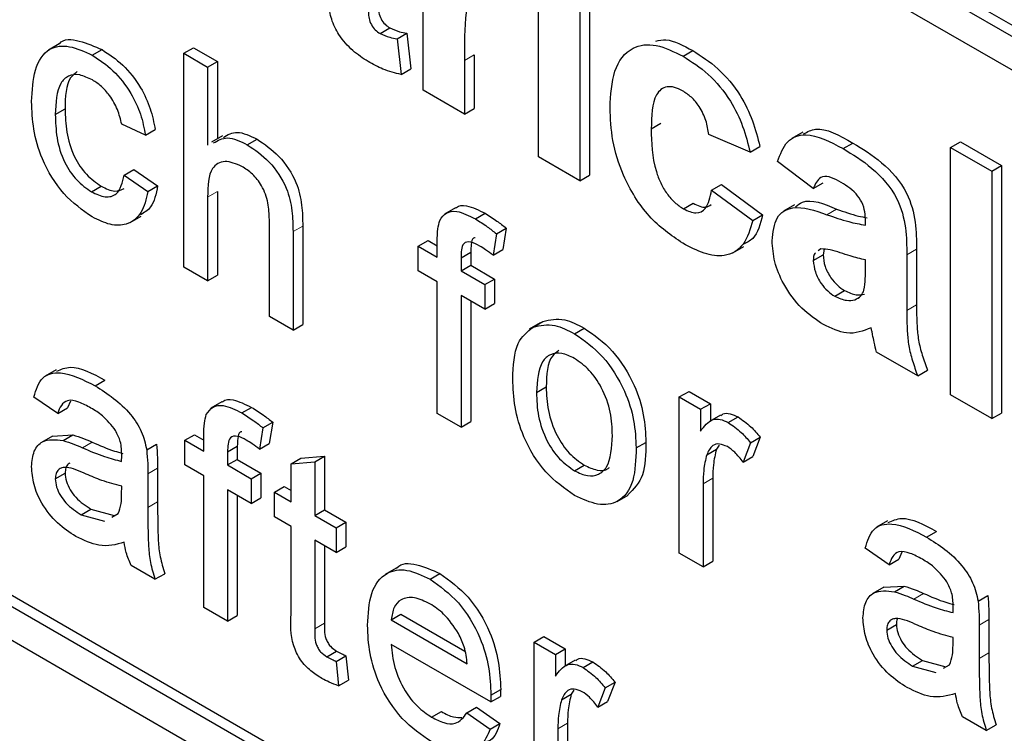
# Paper-space layout 'Blatt2' of a CAD drawing. Header units: millimetres. Extents: x 5 to 418, y 2 to 292.
# Tile 16 of 73: x 109.61 to 111.99, y 184.83 to 186.55. Entities that reach past the tile are written whole.
import ezdxf

# ---------------------------------------------------------------- set-up
doc = ezdxf.new("R2010")
doc.units = ezdxf.units.MM

psp = doc.layouts.new('Blatt2')

# ---------------------------------------------------------------- linework, layer by layer
at = {"color": 7, "linetype": 'Continuous', "lineweight": 25}
for p, q in [((105.9438, 190.0176), (114.8769, 184.8606)), ((105.9673, 190.0312), (114.8769, 184.8878)), ((114.8769, 184.779), (105.9438, 189.9359)), ((102.9268, 188.9012), (114.7119, 182.0978)), ((105.9673, 187.2548), (114.7355, 182.193)), ((105.9438, 187.2412), (114.7119, 182.1794)), ((110.5877, 186.3839), (110.5877, 186.8215)), ((110.8669, 186.2227), (110.8669, 186.6603)), ((110.9902, 186.6163), (110.9902, 186.1787)), ((110.9666, 186.6027), (110.9666, 186.1651)), ((110.4832, 186.521), (110.5068, 186.5346)), ((110.5245, 186.5082), (110.5481, 186.5218)), ((110.5481, 186.5218), (110.5581, 186.4358)), ((109.7071, 186.496), (109.6806, 186.4807)), ((110.5245, 186.5082), (110.5345, 186.4222)), ((109.7869, 186.4686), (109.8105, 186.4822)), ((110.0087, 186.4732), (110.0322, 186.4868)), ((110.0087, 185.9561), (110.0087, 186.4732)), ((110.0087, 186.4732), (110.0661, 186.4401)), ((110.0322, 186.4868), (110.0896, 186.4537)), ((110.711, 186.4697), (110.711, 186.3399)), ((111.2165, 186.4662), (111.24, 186.4798)), ((110.0661, 186.4401), (110.0896, 186.4537)), ((110.0896, 186.4537), (110.0896, 186.2668)), ((110.6874, 186.4561), (110.6874, 186.3263)), ((110.0661, 186.4401), (110.0661, 186.2512)), ((110.5345, 186.4222), (110.5581, 186.4358)), ((110.6874, 186.3263), (110.5877, 186.3839)), ((109.6975, 186.325), (109.721, 186.3386)), ((110.6874, 186.3263), (110.711, 186.3399)), ((109.9156, 186.275), (109.8582, 186.3015)), ((111.1395, 186.2906), (111.1631, 186.3042)), ((109.9156, 186.275), (109.9392, 186.2886)), ((111.3788, 186.2343), (111.2791, 186.2765)), ((111.506, 186.2825), (111.4795, 186.2672)), ((110.1021, 186.274), (110.0756, 186.2587)), ((110.1621, 186.252), (110.1856, 186.2656)), ((111.6038, 186.2426), (111.6274, 186.2562)), ((111.8641, 186.2458), (111.8877, 186.2594)), ((111.8877, 186.2594), (111.9874, 186.2019)), ((111.3788, 186.2343), (111.4024, 186.2479)), ((111.8641, 186.2458), (111.9638, 186.1883)), ((111.8641, 185.647), (111.8641, 186.2458)), ((110.9666, 186.1651), (110.8669, 186.2227)), ((111.5317, 186.146), (111.4453, 186.2112)), ((109.864, 186.1788), (109.8875, 186.1924)), ((109.8875, 186.1924), (109.945, 186.1526)), ((111.9638, 186.1883), (111.9874, 186.2019)), ((111.9638, 186.1883), (111.9638, 185.5895)), ((111.9874, 186.2019), (111.9874, 185.6031)), ((109.864, 186.1788), (109.9214, 186.139)), ((110.9666, 186.1651), (110.9902, 186.1787)), ((111.5317, 186.146), (111.5553, 186.1596)), ((109.785, 186.1382), (109.8086, 186.1518)), ((109.9214, 186.139), (109.945, 186.1526)), ((110.0896, 186.1393), (110.0896, 185.9365)), ((111.2857, 186.1421), (111.3093, 186.1557)), ((111.2857, 186.1421), (111.3855, 186.0692)), ((111.3093, 186.1557), (111.409, 186.0828)), ((110.0661, 186.1256), (110.0661, 185.9229)), ((111.2178, 186.0969), (111.2414, 186.1105)), ((110.6656, 186.0993), (110.6391, 186.0839)), ((110.714, 186.0726), (110.7376, 186.0862)), ((111.4861, 186.1067), (111.4596, 186.0914)), ((109.879, 186.064), (109.9056, 186.0793)), ((110.2154, 185.8367), (110.2154, 186.0716)), ((111.3855, 186.0692), (111.409, 186.0828)), ((111.658, 186.0577), (111.658, 186.0686)), ((110.2728, 186.0419), (110.2728, 185.8036)), ((110.2963, 186.0555), (110.2963, 185.8172)), ((110.7649, 186.0367), (110.7885, 186.0504)), ((110.7885, 186.0504), (110.7803, 185.9986)), ((110.5759, 186.0065), (110.5994, 186.0201)), ((110.5994, 186.0201), (110.6218, 186.0072)), ((110.6218, 185.98), (110.6218, 186.0184)), ((110.7649, 186.0367), (110.7567, 185.985)), ((110.5759, 185.9469), (110.5759, 186.0065)), ((110.5759, 186.0065), (110.6218, 185.98)), ((110.6792, 185.9789), (110.7028, 185.9925)), ((110.7028, 185.9925), (110.7028, 185.9605)), ((110.7567, 185.985), (110.7803, 185.9986)), ((111.3371, 185.9909), (111.3636, 186.0062)), ((111.55, 185.9999), (111.5438, 185.9954)), ((111.5582, 185.9991), (111.5553, 185.9857)), ((111.7813, 185.9996), (111.7813, 185.8651)), ((110.6792, 185.9789), (110.6792, 185.9469)), ((111.5317, 185.9721), (111.5553, 185.9857)), ((111.658, 185.9516), (111.658, 185.9733)), ((111.7578, 185.986), (111.7578, 185.8515)), ((110.0661, 185.9229), (110.0087, 185.9561)), ((110.6218, 185.9203), (110.5759, 185.9469)), ((110.6792, 185.9469), (110.7028, 185.9605)), ((110.6792, 185.9469), (110.7366, 185.9137)), ((110.7028, 185.9605), (110.7602, 185.9273)), ((110.0661, 185.9229), (110.0896, 185.9365)), ((110.6218, 185.6021), (110.6218, 185.9203)), ((110.7366, 185.9137), (110.7602, 185.9273)), ((110.7602, 185.9273), (110.7602, 185.8677)), ((110.7366, 185.9137), (110.7366, 185.8541)), ((111.5838, 185.8856), (111.6073, 185.8993)), ((110.7366, 185.8541), (110.6792, 185.8872)), ((110.6792, 185.8872), (110.6792, 185.569)), ((110.7028, 185.8736), (110.7028, 185.5826)), ((111.6321, 185.8772), (111.6434, 185.8837)), ((110.7366, 185.8541), (110.7602, 185.8677)), ((110.2728, 185.8036), (110.2154, 185.8367)), ((110.8537, 185.8112), (110.8772, 185.8248)), ((110.2728, 185.8036), (110.2963, 185.8172)), ((110.8704, 185.8212), (110.8439, 185.8059)), ((110.9539, 185.7949), (110.9775, 185.8085)), ((111.7843, 185.6931), (111.6846, 185.7507)), ((109.6992, 185.7078), (109.6727, 185.6925)), ((111.7843, 185.6931), (111.8079, 185.7067)), ((109.7941, 185.6689), (109.8177, 185.6825)), ((110.8618, 185.6527), (110.8854, 185.6663)), ((109.7032, 185.602), (109.6458, 185.6418)), ((111.2075, 185.6419), (111.231, 185.6555)), ((111.2075, 185.264), (111.2075, 185.6419)), ((111.2075, 185.6419), (111.2591, 185.6121)), ((111.231, 185.6555), (111.2827, 185.6257)), ((111.9638, 185.5895), (111.8641, 185.647)), ((109.7032, 185.602), (109.7268, 185.6156)), ((109.7342, 185.6321), (109.7268, 185.6156)), ((110.1007, 185.6298), (110.0741, 185.6145)), ((110.1491, 185.6032), (110.1726, 185.6168)), ((111.2591, 185.6121), (111.2827, 185.6257)), ((111.2591, 185.6121), (111.2591, 185.5593)), ((111.2827, 185.6257), (111.2827, 185.5841)), ((110.6792, 185.569), (110.6218, 185.6021)), ((111.307, 185.5981), (111.2805, 185.5828)), ((111.326, 185.5801), (111.3496, 185.5937)), ((111.9638, 185.5895), (111.9874, 185.6031)), ((110.1999, 185.5673), (110.1918, 185.5155)), ((110.1999, 185.5673), (110.2235, 185.5809)), ((110.2235, 185.5809), (110.2153, 185.5291)), ((110.6792, 185.569), (110.7028, 185.5826)), ((109.6905, 185.5474), (109.6639, 185.5321)), ((109.6905, 185.5473), (109.7397, 185.5503)), ((109.7161, 185.5367), (109.7397, 185.5503)), ((110.0109, 185.5371), (110.0345, 185.5507)), ((110.0109, 185.4774), (110.0109, 185.5371)), ((110.0109, 185.5371), (110.0568, 185.5106)), ((110.0345, 185.5507), (110.0568, 185.5378)), ((110.0568, 185.5106), (110.0568, 185.549)), ((111.3797, 185.5314), (111.4033, 185.545)), ((111.4033, 185.545), (111.3853, 185.4979)), ((109.9186, 185.5141), (109.9422, 185.5277)), ((110.1142, 185.5094), (110.1378, 185.523)), ((110.1378, 185.523), (110.1378, 185.491)), ((110.1918, 185.5155), (110.2153, 185.5291)), ((111.103, 185.5186), (111.1266, 185.5322)), ((111.2738, 185.5022), (111.2973, 185.5158)), ((111.3038, 185.5253), (111.2973, 185.5158)), ((111.3797, 185.5314), (111.3618, 185.4843)), ((110.1142, 185.5094), (110.1142, 185.4774)), ((110.1142, 185.4774), (110.1378, 185.491)), ((110.1378, 185.491), (110.1952, 185.4579)), ((110.2682, 185.4805), (110.2917, 185.4942)), ((110.2917, 185.4942), (110.3492, 185.4987)), ((110.3256, 185.4851), (110.3492, 185.4987)), ((110.3492, 185.4987), (110.3492, 185.369)), ((111.3618, 185.4843), (111.3853, 185.4979)), ((109.945, 185.4694), (109.945, 185.3885)), ((110.0568, 185.4509), (110.0109, 185.4774)), ((110.1142, 185.4774), (110.1717, 185.4443)), ((110.2682, 185.4805), (110.3256, 185.4851)), ((110.2682, 185.3886), (110.2682, 185.4805)), ((110.3256, 185.4851), (110.3256, 185.3554)), ((110.9539, 185.4634), (110.9775, 185.477)), ((109.6975, 185.444), (109.721, 185.4576)), ((109.9214, 185.4558), (109.9214, 185.3749)), ((110.0568, 185.1326), (110.0568, 185.4509)), ((110.1717, 185.4443), (110.1952, 185.4579)), ((110.1717, 185.4443), (110.1717, 185.3846)), ((110.1952, 185.4579), (110.1952, 185.3982)), ((111.2885, 185.4452), (111.2885, 185.2445)), ((109.858, 185.4072), (109.8582, 185.4263)), ((110.228, 185.4118), (110.2516, 185.4254)), ((110.2516, 185.4254), (110.2682, 185.4158)), ((111.2649, 185.4316), (111.2649, 185.2309)), ((110.1717, 185.3846), (110.1142, 185.4177)), ((110.1142, 185.4177), (110.1142, 185.0995)), ((110.1378, 185.4041), (110.1378, 185.1131)), ((110.1717, 185.3846), (110.1952, 185.3982)), ((110.228, 185.3521), (110.228, 185.4118)), ((110.228, 185.4118), (110.2682, 185.3886)), ((111.0574, 185.3892), (111.0839, 185.4046)), ((109.7603, 185.3569), (109.7838, 185.3705)), ((109.7838, 185.3705), (109.8403, 185.355)), ((109.7603, 185.3569), (109.8167, 185.3414)), ((109.8346, 185.3514), (109.8494, 185.3597)), ((110.2682, 185.3289), (110.228, 185.3521)), ((110.3256, 185.3554), (110.3492, 185.369)), ((110.3256, 185.3554), (110.3773, 185.3256)), ((110.3492, 185.369), (110.4008, 185.3392)), ((110.2682, 185.1168), (110.2682, 185.3289)), ((110.3773, 185.3256), (110.4008, 185.3392)), ((110.3773, 185.3256), (110.3773, 185.2659)), ((110.4008, 185.3392), (110.4008, 185.2795)), ((111.711, 185.342), (111.6845, 185.3267)), ((111.8059, 185.3031), (111.8295, 185.3167)), ((110.3773, 185.2659), (110.3256, 185.2957)), ((110.3256, 185.2957), (110.3256, 185.0813)), ((110.3492, 185.2821), (110.3492, 185.0949)), ((110.3773, 185.2659), (110.4008, 185.2795)), ((111.715, 185.2362), (111.6576, 185.276)), ((111.2649, 185.2309), (111.2075, 185.264)), ((111.746, 185.2663), (111.7386, 185.2498)), ((109.9386, 185.2009), (109.8812, 185.234)), ((110.5222, 185.2277), (110.4956, 185.2124)), ((111.2649, 185.2309), (111.2885, 185.2445)), ((111.715, 185.2362), (111.7386, 185.2498)), ((109.9386, 185.2009), (109.9622, 185.2145)), ((110.6043, 185.2011), (110.6279, 185.2147)), ((111.7023, 185.1817), (111.6758, 185.1664)), ((111.7023, 185.1816), (111.7515, 185.1845)), ((111.7279, 185.1709), (111.7515, 185.1845)), ((111.9304, 185.1483), (111.954, 185.1619)), ((110.1142, 185.0995), (110.0568, 185.1326)), ((110.1142, 185.0995), (110.1378, 185.1131)), ((110.5105, 185.1028), (110.534, 185.1164)), ((110.534, 185.1164), (110.6887, 185.0271)), ((110.5105, 185.1028), (110.6942, 184.9968)), ((111.7093, 185.0782), (111.7329, 185.0918)), ((111.9332, 185.09), (111.9332, 185.0091)), ((111.9568, 185.1037), (111.9568, 185.0227)), ((110.8561, 185.0492), (110.8797, 185.0628)), ((110.8797, 185.0628), (110.9313, 185.0329)), ((110.7513, 184.9041), (110.5105, 185.0432)), ((110.8561, 184.6712), (110.8561, 185.0492)), ((110.8561, 185.0492), (110.9078, 185.0193)), ((111.8698, 185.0414), (111.87, 185.0605)), ((110.3547, 185.0137), (110.3783, 185.0273)), ((110.3773, 185.0024), (110.4008, 185.016)), ((110.4008, 185.016), (110.4066, 184.957)), ((110.9078, 185.0193), (110.9313, 185.0329)), ((110.9078, 185.0193), (110.9078, 184.9666)), ((110.9313, 185.0329), (110.9313, 184.9913)), ((110.3773, 185.0024), (110.383, 184.9434)), ((110.9556, 185.0053), (110.9291, 184.99)), ((110.9746, 184.9874), (110.9982, 185.001)), ((111.7721, 184.9911), (111.7956, 185.0047)), ((111.7721, 184.9911), (111.8285, 184.9756)), ((111.7956, 185.0047), (111.8521, 184.9892)), ((111.8464, 184.9856), (111.8612, 184.9939)), ((110.383, 184.9434), (110.4066, 184.957)), ((111.0283, 184.9386), (111.0519, 184.9522)), ((111.0519, 184.9522), (111.034, 184.9051)), ((110.7513, 184.9041), (110.7749, 184.9177)), ((110.7516, 184.9209), (110.7752, 184.9345)), ((110.9224, 184.9095), (110.946, 184.9231)), ((110.9524, 184.9326), (110.946, 184.9231)), ((111.0283, 184.9386), (111.0104, 184.8915)), ((111.0104, 184.8915), (111.034, 184.9051)), ((110.6082, 184.8674), (110.6318, 184.881)), ((110.6936, 184.8778), (110.7171, 184.8914)), ((110.6936, 184.8778), (110.7498, 184.8387)), ((110.7171, 184.8914), (110.7734, 184.8523)), ((110.7498, 184.8387), (110.7734, 184.8523)), ((110.9371, 184.8525), (110.9371, 184.6517)), ((111.9504, 184.8351), (111.893, 184.8682)), ((111.9504, 184.8351), (111.974, 184.8487)), ((110.9135, 184.8389), (110.9135, 184.6381))]:
    psp.add_line(p, q, dxfattribs=at)
at = {"color": 7, "linetype": 'Continuous', "lineweight": 18}
for p, q in [((110.6874, 186.4561), (110.711, 186.4697)), ((110.0661, 186.1256), (110.0896, 186.1393)), ((111.5645, 186.0829), (111.5881, 186.0965)), ((110.2728, 186.0419), (110.2963, 186.0555)), ((111.7578, 185.986), (111.7813, 185.9996)), ((111.7578, 185.8515), (111.7813, 185.8651)), ((109.7633, 185.519), (109.7869, 185.5326)), ((109.9214, 185.4558), (109.945, 185.4694)), ((111.2649, 185.4316), (111.2885, 185.4452)), ((109.9214, 185.3749), (109.945, 185.3885)), ((111.7751, 185.1532), (111.7987, 185.1668)), ((110.3256, 185.0813), (110.3492, 185.0949)), ((111.9332, 185.09), (111.9568, 185.1037)), ((111.9332, 185.0091), (111.9568, 185.0227)), ((110.9135, 184.8389), (110.9371, 184.8525))]:
    psp.add_line(p, q, dxfattribs=at)
psp.add_arc((100.985, 171.362), 15.9449, 50.30384, 69.70154, dxfattribs=at)
at = {"color": 7, "linetype": 'Continuous', "lineweight": 25}
for points, knots in [([(110.4783, 186.6393), (110.4785, 186.6214), (110.4787, 186.5991), (110.4794, 186.5716), (110.4852, 186.5561), (110.4951, 186.5425), (110.5029, 186.5372), (110.5068, 186.5346)], [0, 0, 0, 0, 0.501041, 0.626248, 0.751082, 0.875377, 1, 1, 1, 1]), ([(110.4547, 186.6257), (110.4549, 186.6078), (110.4551, 186.5855), (110.4558, 186.558), (110.4616, 186.5425), (110.4716, 186.5289), (110.4793, 186.5236), (110.4832, 186.521)], [0, 0, 0, 0, 0.501041, 0.626248, 0.751082, 0.875377, 1, 1, 1, 1]), ([(110.7518, 186.6193), (110.7431, 186.6232), (110.7258, 186.6312), (110.6995, 186.6176), (110.6869, 186.5547), (110.6872, 186.4956), (110.6874, 186.4561)], [0, 0, 0, 0, 0.124672, 0.248774, 0.498061, 1, 1, 1, 1]), ([(110.4543, 186.4532), (110.4419, 186.4614), (110.417, 186.4778), (110.3842, 186.5138), (110.3641, 186.5559), (110.3602, 186.5805), (110.3582, 186.5928)], [0, 0, 0, 0, 0.280585, 0.56042, 0.779437, 1, 1, 1, 1]), ([(110.4832, 186.521), (110.4911, 186.5176), (110.5052, 186.5115), (110.5186, 186.5092), (110.5245, 186.5082)], [0, 0, 0, 0, 0.5595082, 1, 1, 1, 1]), ([(110.5068, 186.5346), (110.5147, 186.5312), (110.5288, 186.5251), (110.5422, 186.5228), (110.5481, 186.5218)], [0, 0, 0, 0, 0.5595082, 1, 1, 1, 1]), ([(109.6401, 186.3564), (109.6415, 186.383), (109.6444, 186.436), (109.6767, 186.488), (109.7309, 186.4945), (109.7682, 186.4773), (109.7869, 186.4686)], [0, 0, 0, 0, 0.280838, 0.55968, 0.779579, 1, 1, 1, 1]), ([(109.7074, 186.4957), (109.7076, 186.496), (109.7169, 186.5097), (109.7562, 186.5058), (109.7924, 186.4901), (109.8105, 186.4822)], [0, 0, 0, 0, 0.011465, 0.505148, 1, 1, 1, 1]), ([(111.0398, 186.3414), (111.0415, 186.3727), (111.0449, 186.4353), (111.0872, 186.4908), (111.1504, 186.4987), (111.1944, 186.477), (111.2165, 186.4662)], [0, 0, 0, 0, 0.280707, 0.559643, 0.779504, 1, 1, 1, 1]), ([(111.1505, 186.5029), (111.1586, 186.5045), (111.1849, 186.51), (111.2174, 186.4922), (111.24, 186.4798)], [0, 0, 0, 0, 0.305493, 1, 1, 1, 1]), ([(109.7869, 186.4686), (109.8039, 186.4575), (109.8378, 186.4352), (109.8797, 186.3819), (109.9058, 186.3255), (109.9124, 186.2918), (109.9156, 186.275)], [0, 0, 0, 0, 0.2802671, 0.5594386, 0.7795347, 1, 1, 1, 1]), ([(109.8105, 186.4822), (109.8275, 186.4711), (109.8614, 186.4488), (109.9033, 186.3955), (109.9293, 186.3391), (109.9359, 186.3054), (109.9392, 186.2886)], [0, 0, 0, 0, 0.2802671, 0.5594386, 0.7795347, 1, 1, 1, 1]), ([(111.24, 186.4798), (111.2606, 186.4666), (111.3018, 186.4404), (111.3541, 186.378), (111.3868, 186.3099), (111.3972, 186.2686), (111.4024, 186.2479)], [0, 0, 0, 0, 0.280457, 0.559337, 0.779383, 1, 1, 1, 1]), ([(110.5345, 186.4222), (110.5198, 186.4256), (110.4936, 186.4317), (110.4663, 186.4466), (110.4543, 186.4532)], [0, 0, 0, 0, 0.559729, 1, 1, 1, 1]), ([(111.2165, 186.4662), (111.2371, 186.453), (111.2782, 186.4268), (111.3305, 186.3644), (111.3632, 186.2963), (111.3736, 186.255), (111.3788, 186.2343)], [0, 0, 0, 0, 0.280457, 0.559337, 0.779383, 1, 1, 1, 1]), ([(109.7873, 186.4087), (109.7768, 186.4138), (109.7559, 186.4239), (109.7284, 186.4204), (109.7005, 186.3937), (109.6987, 186.3533), (109.6975, 186.325)], [0, 0, 0, 0, 0.187089, 0.37388, 0.56073, 1, 1, 1, 1]), ([(109.7505, 186.4289), (109.7447, 186.4244), (109.7227, 186.4076), (109.7217, 186.3678), (109.721, 186.3386)], [0, 0, 0, 0, 0.265832, 1, 1, 1, 1]), ([(109.8582, 186.3015), (109.8554, 186.3134), (109.8496, 186.3372), (109.8311, 186.3699), (109.8092, 186.3945), (109.7946, 186.404), (109.7873, 186.4087)], [0, 0, 0, 0, 0.280213, 0.559476, 0.779649, 1, 1, 1, 1]), ([(111.2156, 186.3822), (111.209, 186.3855), (111.1958, 186.3922), (111.1774, 186.3933), (111.1624, 186.3867), (111.1411, 186.36), (111.1402, 186.3214), (111.1395, 186.2906)], [0, 0, 0, 0, 0.125319, 0.250544, 0.375796, 0.501063, 1, 1, 1, 1]), ([(111.2791, 186.2765), (111.2772, 186.2878), (111.2735, 186.3103), (111.2579, 186.3433), (111.2369, 186.3684), (111.2227, 186.3776), (111.2156, 186.3822)], [0, 0, 0, 0, 0.2805608, 0.5596483, 0.7796002, 1, 1, 1, 1]), ([(109.787, 186.0774), (109.7632, 186.094), (109.7157, 186.1271), (109.6648, 186.2117), (109.6427, 186.2906), (109.6409, 186.3344), (109.6401, 186.3564)], [0, 0, 0, 0, 0.279595, 0.558341, 0.778834, 1, 1, 1, 1]), ([(109.6975, 186.325), (109.698, 186.3067), (109.6992, 186.2703), (109.7154, 186.2129), (109.7482, 186.1638), (109.7728, 186.1467), (109.785, 186.1382)], [0, 0, 0, 0, 0.281276, 0.560536, 0.78011, 1, 1, 1, 1]), ([(109.721, 186.3386), (109.7216, 186.3203), (109.7228, 186.2839), (109.739, 186.2265), (109.7718, 186.1774), (109.7963, 186.1603), (109.8086, 186.1518)], [0, 0, 0, 0, 0.281276, 0.560536, 0.78011, 1, 1, 1, 1]), ([(111.2157, 186.0137), (111.1877, 186.033), (111.1317, 186.0717), (111.071, 186.1704), (111.0432, 186.2636), (111.0409, 186.3154), (111.0398, 186.3414)], [0, 0, 0, 0, 0.279707, 0.558485, 0.778934, 1, 1, 1, 1]), ([(110.1041, 186.27), (110.1147, 186.2761), (110.1371, 186.289), (110.1688, 186.2737), (110.1856, 186.2656)], [0, 0, 0, 0, 0.470183, 1, 1, 1, 1]), ([(111.1395, 186.2906), (111.1401, 186.2569), (111.1409, 186.2147), (111.1616, 186.1594), (111.177, 186.1332), (111.1965, 186.1109), (111.2107, 186.1016), (111.2178, 186.0969)], [0, 0, 0, 0, 0.499313, 0.62455, 0.749763, 0.874784, 1, 1, 1, 1]), ([(111.4453, 186.2112), (111.4518, 186.229), (111.4647, 186.2643), (111.5213, 186.2861), (111.5725, 186.2591), (111.6038, 186.2426)], [0, 0, 0, 0, 0.280773, 0.5598442, 1, 1, 1, 1]), ([(111.5082, 186.2782), (111.5175, 186.2833), (111.5491, 186.3007), (111.595, 186.2746), (111.6274, 186.2562)], [0, 0, 0, 0, 0.294246, 1, 1, 1, 1]), ([(110.0806, 186.2564), (110.0911, 186.2625), (110.1135, 186.2754), (110.1452, 186.2601), (110.1621, 186.252)], [0, 0, 0, 0, 0.470183, 1, 1, 1, 1]), ([(110.1621, 186.252), (110.1802, 186.2398), (110.2163, 186.2153), (110.2589, 186.1519), (110.2718, 186.0915), (110.2724, 186.0584), (110.2728, 186.0419)], [0, 0, 0, 0, 0.280318, 0.55834, 0.778554, 1, 1, 1, 1]), ([(110.1856, 186.2656), (110.2038, 186.2534), (110.2399, 186.229), (110.2824, 186.1655), (110.2953, 186.1051), (110.296, 186.072), (110.2963, 186.0555)], [0, 0, 0, 0, 0.280318, 0.55834, 0.778554, 1, 1, 1, 1]), ([(111.6274, 186.2562), (111.6506, 186.2422), (111.6968, 186.2146), (111.7608, 186.1435), (111.7813, 186.0627), (111.7813, 186.0207), (111.7813, 185.9996)], [0, 0, 0, 0, 0.281738, 0.560028, 0.778339, 1, 1, 1, 1]), ([(111.6038, 186.2426), (111.627, 186.2286), (111.6732, 186.201), (111.7372, 186.1299), (111.7577, 186.0491), (111.7577, 186.0071), (111.7578, 185.986)], [0, 0, 0, 0, 0.281738, 0.560028, 0.778339, 1, 1, 1, 1]), ([(110.1491, 186.1998), (110.1349, 186.2057), (110.1065, 186.2174), (110.0677, 186.1949), (110.0667, 186.152), (110.0661, 186.1256)], [0, 0, 0, 0, 0.280205, 0.55932, 1, 1, 1, 1]), ([(110.2154, 186.0716), (110.2149, 186.0845), (110.2141, 186.1101), (110.2002, 186.1513), (110.1749, 186.183), (110.1578, 186.1942), (110.1491, 186.1998)], [0, 0, 0, 0, 0.281222, 0.559777, 0.779378, 1, 1, 1, 1]), ([(109.785, 186.1382), (109.7963, 186.1329), (109.8187, 186.1224), (109.8529, 186.1318), (109.8598, 186.161), (109.864, 186.1788)], [0, 0, 0, 0, 0.280899, 0.560906, 1, 1, 1, 1]), ([(111.5938, 186.1639), (111.5859, 186.168), (111.5701, 186.1763), (111.544, 186.175), (111.5364, 186.157), (111.5317, 186.146)], [0, 0, 0, 0, 0.281245, 0.560563, 1, 1, 1, 1]), ([(111.658, 186.0686), (111.6578, 186.0756), (111.6573, 186.0895), (111.6506, 186.1133), (111.6284, 186.1437), (111.6081, 186.1555), (111.5938, 186.1639)], [0, 0, 0, 0, 0.187536, 0.374316, 0.560024, 1, 1, 1, 1]), ([(106.6422, 186.1381), (106.8007, 186.0803), (107.2618, 185.9123), (108.0365, 185.5647), (108.9641, 185.0678), (109.8932, 184.4833), (110.6378, 183.9499), (111.0695, 183.6074), (111.196, 183.5071)], [0, 0, 0, 0, 0.106109, 0.308603, 0.511101, 0.713584, 0.916095, 1, 1, 1, 1]), ([(109.9214, 186.139), (109.9172, 186.1205), (109.9087, 186.0835), (109.8737, 186.0571), (109.8308, 186.0558), (109.8016, 186.0702), (109.787, 186.0774)], [0, 0, 0, 0, 0.280202, 0.55951, 0.779586, 1, 1, 1, 1]), ([(109.8086, 186.1518), (109.8201, 186.1461), (109.8411, 186.1357), (109.8566, 186.1428), (109.8637, 186.146)], [0, 0, 0, 0, 0.548596, 1, 1, 1, 1]), ([(109.945, 186.1526), (109.9412, 186.1333), (109.9349, 186.1008), (109.9126, 186.0878), (109.9036, 186.0825)], [0, 0, 0, 0, 0.593899, 1, 1, 1, 1]), ([(111.2178, 186.0969), (111.2282, 186.0921), (111.2491, 186.0826), (111.277, 186.0983), (111.2824, 186.1255), (111.2857, 186.1421)], [0, 0, 0, 0, 0.28016, 0.558978, 1, 1, 1, 1]), ([(111.2414, 186.1105), (111.2522, 186.1051), (111.2693, 186.0965), (111.2806, 186.1044), (111.2847, 186.1073)], [0, 0, 0, 0, 0.628112, 1, 1, 1, 1]), ([(111.4889, 186.102), (111.4942, 186.1062), (111.5185, 186.1253), (111.5576, 186.1092), (111.5881, 186.0965)], [0, 0, 0, 0, 0.2179599, 1, 1, 1, 1]), ([(110.6279, 186.069), (110.6328, 186.076), (110.6425, 186.0899), (110.6735, 186.0934), (110.6987, 186.0805), (110.714, 186.0726)], [0, 0, 0, 0, 0.279458, 0.559661, 1, 1, 1, 1]), ([(110.6662, 186.0985), (110.6667, 186.0992), (110.6727, 186.1061), (110.6978, 186.1059), (110.7225, 186.0937), (110.7376, 186.0862)], [0, 0, 0, 0, 0.041167, 0.414036, 1, 1, 1, 1]), ([(110.7376, 186.0862), (110.7472, 186.0803), (110.7643, 186.0696), (110.7811, 186.0562), (110.7885, 186.0504)], [0, 0, 0, 0, 0.559945, 1, 1, 1, 1]), ([(111.432, 186.0199), (111.4342, 186.0402), (111.4385, 186.0808), (111.4884, 186.1095), (111.5356, 186.093), (111.5645, 186.0829)], [0, 0, 0, 0, 0.279667, 0.558309, 1, 1, 1, 1]), ([(111.5881, 186.0965), (111.6059, 186.0902), (111.6309, 186.0812), (111.6549, 186.0767), (111.6618, 186.0754)], [0, 0, 0, 0, 0.713348, 1, 1, 1, 1]), ([(110.6218, 186.0184), (110.6218, 186.0287), (110.6219, 186.047), (110.6261, 186.0623), (110.6279, 186.069)], [0, 0, 0, 0, 0.56037, 1, 1, 1, 1]), ([(110.714, 186.0726), (110.7236, 186.0667), (110.7407, 186.056), (110.7575, 186.0426), (110.7649, 186.0367)], [0, 0, 0, 0, 0.559945, 1, 1, 1, 1]), ([(111.3855, 186.0692), (111.3792, 186.0482), (111.3666, 186.0063), (111.3217, 185.9793), (111.2678, 185.9865), (111.2331, 186.0046), (111.2157, 186.0137)], [0, 0, 0, 0, 0.280244, 0.559157, 0.779326, 1, 1, 1, 1]), ([(111.409, 186.0828), (111.4035, 186.0605), (111.3951, 186.0264), (111.3696, 186.0149), (111.3609, 186.0109)], [0, 0, 0, 0, 0.655166, 1, 1, 1, 1]), ([(111.5645, 186.0829), (111.5823, 186.0767), (111.614, 186.0656), (111.6446, 186.0601), (111.658, 186.0577)], [0, 0, 0, 0, 0.5602126, 1, 1, 1, 1]), ([(110.7246, 186.0069), (110.7175, 186.0108), (110.7033, 186.0185), (110.6846, 186.0164), (110.6798, 185.9978), (110.6794, 185.9852), (110.6792, 185.9789)], [0, 0, 0, 0, 0.281469, 0.557719, 0.778516, 1, 1, 1, 1]), ([(110.7137, 186.0271), (110.7122, 186.027), (110.7058, 186.0264), (110.7037, 186.0108), (110.7031, 185.9986), (110.7028, 185.9925)], [0, 0, 0, 0, 0.131284, 0.564968, 1, 1, 1, 1]), ([(111.556, 185.8172), (111.5383, 185.8289), (111.5028, 185.8523), (111.4603, 185.9097), (111.4356, 185.9696), (111.4332, 186.0031), (111.432, 186.0199)], [0, 0, 0, 0, 0.280489, 0.55953, 0.779597, 1, 1, 1, 1]), ([(110.7567, 185.985), (110.7508, 185.9895), (110.7401, 185.9975), (110.7293, 186.004), (110.7246, 186.0069)], [0, 0, 0, 0, 0.5599243, 1, 1, 1, 1]), ([(111.5372, 185.9906), (111.5366, 185.9902), (111.532, 185.9872), (111.5319, 185.9791), (111.5317, 185.9721)], [0, 0, 0, 0, 0.130405, 1, 1, 1, 1]), ([(111.658, 185.9733), (111.6457, 185.9763), (111.6255, 185.9814), (111.5969, 185.9909), (111.5726, 185.9988), (111.5575, 185.9995), (111.55, 185.9999)], [0, 0, 0, 0, 0.340193, 0.560377, 0.780508, 1, 1, 1, 1]), ([(111.5317, 185.9721), (111.5327, 185.9629), (111.5346, 185.9446), (111.549, 185.9176), (111.5662, 185.8973), (111.5779, 185.8895), (111.5838, 185.8856)], [0, 0, 0, 0, 0.2792941, 0.5591401, 0.7794463, 1, 1, 1, 1]), ([(111.5553, 185.9857), (111.5563, 185.9765), (111.5582, 185.9582), (111.5726, 185.9312), (111.5898, 185.9109), (111.6015, 185.9031), (111.6073, 185.8993)], [0, 0, 0, 0, 0.2792941, 0.5591401, 0.7794463, 1, 1, 1, 1]), ([(111.6544, 185.9004), (111.6557, 185.9095), (111.6581, 185.9258), (111.658, 185.9437), (111.658, 185.9516)], [0, 0, 0, 0, 0.559676, 1, 1, 1, 1]), ([(111.6073, 185.8993), (111.6171, 185.8949), (111.6346, 185.887), (111.6492, 185.8896), (111.6556, 185.8908)], [0, 0, 0, 0, 0.559341, 1, 1, 1, 1]), ([(111.6321, 185.8772), (111.6376, 185.8796), (111.6476, 185.8839), (111.6523, 185.8954), (111.6544, 185.9004)], [0, 0, 0, 0, 0.559867, 1, 1, 1, 1]), ([(111.5838, 185.8856), (111.5935, 185.8813), (111.611, 185.8734), (111.6256, 185.876), (111.6321, 185.8772)], [0, 0, 0, 0, 0.559341, 1, 1, 1, 1]), ([(111.7578, 185.8515), (111.758, 185.8346), (111.7583, 185.8067), (111.762, 185.766), (111.7711, 185.7296), (111.7799, 185.7053), (111.7843, 185.6931)], [0, 0, 0, 0, 0.340129, 0.560069, 0.779965, 1, 1, 1, 1]), ([(111.7813, 185.8651), (111.7815, 185.8482), (111.7819, 185.8203), (111.7855, 185.7797), (111.7947, 185.7432), (111.8035, 185.7189), (111.8079, 185.7067)], [0, 0, 0, 0, 0.340129, 0.560069, 0.779965, 1, 1, 1, 1]), ([(110.8772, 185.8248), (110.8942, 185.8286), (110.9246, 185.8354), (110.9613, 185.8168), (110.9775, 185.8085)], [0, 0, 0, 0, 0.559033, 1, 1, 1, 1]), ([(110.8044, 185.6856), (110.8057, 185.7174), (110.808, 185.7739), (110.8397, 185.7998), (110.8537, 185.8112)], [0, 0, 0, 0, 0.560963, 1, 1, 1, 1]), ([(110.8537, 185.8112), (110.8707, 185.815), (110.901, 185.8218), (110.9377, 185.8032), (110.9539, 185.7949)], [0, 0, 0, 0, 0.559033, 1, 1, 1, 1]), ([(110.9775, 185.8085), (111.001, 185.792), (111.048, 185.7589), (111.0992, 185.6763), (111.1236, 185.5976), (111.1256, 185.554), (111.1266, 185.5322)], [0, 0, 0, 0, 0.279556, 0.5586, 0.778991, 1, 1, 1, 1]), ([(111.6716, 185.8094), (111.6528, 185.8017), (111.6191, 185.788), (111.5753, 185.8083), (111.556, 185.8172)], [0, 0, 0, 0, 0.559709, 1, 1, 1, 1]), ([(111.6752, 185.7928), (111.6746, 185.7959), (111.6735, 185.8014), (111.6722, 185.8069), (111.6716, 185.8094)], [0, 0, 0, 0, 0.560047, 1, 1, 1, 1]), ([(110.9539, 185.7949), (110.9774, 185.7784), (111.0244, 185.7453), (111.0756, 185.6627), (111.1001, 185.584), (111.102, 185.5404), (111.103, 185.5186)], [0, 0, 0, 0, 0.279556, 0.5586, 0.778991, 1, 1, 1, 1]), ([(111.6846, 185.7507), (111.6827, 185.7586), (111.6793, 185.7727), (111.6764, 185.7867), (111.6752, 185.7928)], [0, 0, 0, 0, 0.559958, 1, 1, 1, 1]), ([(110.9158, 185.7545), (110.9102, 185.7504), (110.888, 185.7345), (110.8865, 185.6954), (110.8854, 185.6663)], [0, 0, 0, 0, 0.254643, 1, 1, 1, 1]), ([(110.9539, 185.7353), (110.9434, 185.7403), (110.9223, 185.7503), (110.8949, 185.7465), (110.8659, 185.7212), (110.8635, 185.6809), (110.8618, 185.6527)], [0, 0, 0, 0, 0.187137, 0.374025, 0.561097, 1, 1, 1, 1]), ([(111.0456, 185.5486), (111.0449, 185.567), (111.0435, 185.6037), (111.0233, 185.6612), (110.9906, 185.7094), (110.9661, 185.7267), (110.9539, 185.7353)], [0, 0, 0, 0, 0.281064, 0.560316, 0.780174, 1, 1, 1, 1]), ([(109.701, 185.7041), (109.7114, 185.7087), (109.7437, 185.7228), (109.7878, 185.6988), (109.8177, 185.6825)], [0, 0, 0, 0, 0.323837, 1, 1, 1, 1]), ([(109.6458, 185.6418), (109.6511, 185.6593), (109.6616, 185.6943), (109.7182, 185.7074), (109.7653, 185.6835), (109.7941, 185.6689)], [0, 0, 0, 0, 0.28043, 0.559303, 1, 1, 1, 1]), ([(110.9539, 185.4038), (110.9299, 185.4206), (110.8819, 185.4541), (110.8298, 185.5391), (110.8072, 185.619), (110.8053, 185.6634), (110.8044, 185.6856)], [0, 0, 0, 0, 0.279616, 0.558371, 0.778858, 1, 1, 1, 1]), ([(109.7941, 185.6689), (109.824, 185.6497), (109.8657, 185.6231), (109.9086, 185.5588), (109.9153, 185.529), (109.9186, 185.5141)], [0, 0, 0, 0, 0.559253, 0.779195, 1, 1, 1, 1]), ([(110.8854, 185.6663), (110.8861, 185.6477), (110.8875, 185.6105), (110.9068, 185.5521), (110.9402, 185.5032), (110.965, 185.4858), (110.9775, 185.477)], [0, 0, 0, 0, 0.281129, 0.560384, 0.780159, 1, 1, 1, 1]), ([(109.7838, 185.6152), (109.774, 185.6204), (109.7545, 185.631), (109.7273, 185.6367), (109.7108, 185.6229), (109.7057, 185.609), (109.7032, 185.602)], [0, 0, 0, 0, 0.280855, 0.559751, 0.7795, 1, 1, 1, 1]), ([(110.1012, 185.6291), (110.1018, 185.6297), (110.1078, 185.6366), (110.1328, 185.6364), (110.1575, 185.6242), (110.1726, 185.6168)], [0, 0, 0, 0, 0.041167, 0.414036, 1, 1, 1, 1]), ([(110.8618, 185.6527), (110.8625, 185.6341), (110.8639, 185.5969), (110.8832, 185.5385), (110.9166, 185.4896), (110.9415, 185.4721), (110.9539, 185.4634)], [0, 0, 0, 0, 0.281129, 0.560384, 0.780159, 1, 1, 1, 1]), ([(109.8434, 185.5607), (109.8331, 185.5736), (109.8145, 185.5967), (109.7932, 185.6095), (109.7838, 185.6152)], [0, 0, 0, 0, 0.557871, 1, 1, 1, 1]), ([(110.0629, 185.5995), (110.0678, 185.6065), (110.0776, 185.6204), (110.1086, 185.6239), (110.1337, 185.6111), (110.1491, 185.6032)], [0, 0, 0, 0, 0.2794581, 0.5596612, 1, 1, 1, 1]), ([(110.1726, 185.6168), (110.1822, 185.6108), (110.1993, 185.6001), (110.2161, 185.5868), (110.2235, 185.5809)], [0, 0, 0, 0, 0.559945, 1, 1, 1, 1]), ([(110.0568, 185.549), (110.0569, 185.5592), (110.057, 185.5775), (110.0611, 185.5928), (110.0629, 185.5995)], [0, 0, 0, 0, 0.56037, 1, 1, 1, 1]), ([(110.1491, 185.6032), (110.1586, 185.5972), (110.1757, 185.5865), (110.1925, 185.5732), (110.1999, 185.5673)], [0, 0, 0, 0, 0.559945, 1, 1, 1, 1]), ([(111.2591, 185.5593), (111.2677, 185.5712), (111.2797, 185.5878), (111.3064, 185.5894), (111.3195, 185.5832), (111.326, 185.5801)], [0, 0, 0, 0, 0.559599, 0.779772, 1, 1, 1, 1]), ([(111.3082, 185.5963), (111.3097, 185.598), (111.3149, 185.6037), (111.3303, 185.6025), (111.3431, 185.5967), (111.3496, 185.5937)], [0, 0, 0, 0, 0.169155, 0.584525, 1, 1, 1, 1]), ([(111.3496, 185.5937), (111.3601, 185.5864), (111.379, 185.5734), (111.3959, 185.5537), (111.4033, 185.545)], [0, 0, 0, 0, 0.559546, 1, 1, 1, 1]), ([(111.326, 185.5801), (111.3366, 185.5728), (111.3555, 185.5598), (111.3723, 185.5401), (111.3797, 185.5314)], [0, 0, 0, 0, 0.559546, 1, 1, 1, 1]), ([(109.6401, 185.4734), (109.6413, 185.4866), (109.6438, 185.5131), (109.669, 185.5419), (109.6983, 185.5387), (109.7161, 185.5367)], [0, 0, 0, 0, 0.280458, 0.560983, 1, 1, 1, 1]), ([(109.7397, 185.5503), (109.7484, 185.5475), (109.7641, 185.5425), (109.7799, 185.5356), (109.7869, 185.5326)], [0, 0, 0, 0, 0.559918, 1, 1, 1, 1]), ([(109.8582, 185.5014), (109.858, 185.5121), (109.8577, 185.5312), (109.8478, 185.5517), (109.8434, 185.5607)], [0, 0, 0, 0, 0.561903, 1, 1, 1, 1]), ([(110.1596, 185.5374), (110.1525, 185.5413), (110.1383, 185.549), (110.1197, 185.5469), (110.1149, 185.5284), (110.1145, 185.5157), (110.1142, 185.5094)], [0, 0, 0, 0, 0.281469, 0.557719, 0.778516, 1, 1, 1, 1]), ([(110.1488, 185.5577), (110.1473, 185.5576), (110.1408, 185.557), (110.1388, 185.5413), (110.1381, 185.5291), (110.1378, 185.523)], [0, 0, 0, 0, 0.1312844, 0.5649679, 1, 1, 1, 1]), ([(110.1918, 185.5155), (110.1858, 185.52), (110.1751, 185.528), (110.1644, 185.5345), (110.1596, 185.5374)], [0, 0, 0, 0, 0.5599243, 1, 1, 1, 1]), ([(110.9539, 185.4634), (110.9645, 185.4584), (110.9858, 185.4483), (111.0131, 185.453), (111.0419, 185.4792), (111.0441, 185.52), (111.0456, 185.5486)], [0, 0, 0, 0, 0.187044, 0.373945, 0.560983, 1, 1, 1, 1]), ([(109.7161, 185.5367), (109.7249, 185.5339), (109.7405, 185.5289), (109.7563, 185.522), (109.7633, 185.519)], [0, 0, 0, 0, 0.559918, 1, 1, 1, 1]), ([(109.7633, 185.519), (109.7812, 185.5113), (109.8133, 185.4975), (109.8443, 185.4896), (109.858, 185.4861)], [0, 0, 0, 0, 0.560185, 1, 1, 1, 1]), ([(109.7869, 185.5326), (109.8048, 185.5247), (109.8298, 185.5137), (109.854, 185.5073), (109.8608, 185.5055)], [0, 0, 0, 0, 0.719639, 1, 1, 1, 1]), ([(109.9186, 185.5141), (109.9196, 185.503), (109.9214, 185.4831), (109.9214, 185.4642), (109.9214, 185.4558)], [0, 0, 0, 0, 0.559817, 1, 1, 1, 1]), ([(109.9422, 185.5277), (109.9432, 185.5166), (109.9449, 185.4967), (109.945, 185.4778), (109.945, 185.4694)], [0, 0, 0, 0, 0.559817, 1, 1, 1, 1]), ([(111.103, 185.5186), (111.1022, 185.4908), (111.1006, 185.4357), (111.0656, 185.3851), (111.011, 185.3774), (110.9729, 185.395), (110.9539, 185.4038)], [0, 0, 0, 0, 0.281033, 0.559513, 0.779602, 1, 1, 1, 1]), ([(111.1266, 185.5322), (111.1262, 185.5037), (111.1255, 185.4482), (111.0971, 185.4194), (111.0832, 185.4054)], [0, 0, 0, 0, 0.512915, 1, 1, 1, 1]), ([(111.3237, 185.5218), (111.3172, 185.5246), (111.3042, 185.5303), (111.2845, 185.525), (111.2778, 185.5109), (111.2738, 185.5022)], [0, 0, 0, 0, 0.280305, 0.560911, 1, 1, 1, 1]), ([(111.2973, 185.5158), (111.2944, 185.5036), (111.2892, 185.4817), (111.2887, 185.4564), (111.2885, 185.4452)], [0, 0, 0, 0, 0.559888, 1, 1, 1, 1]), ([(111.3618, 185.4843), (111.3552, 185.4929), (111.3435, 185.5082), (111.3298, 185.5176), (111.3237, 185.5218)], [0, 0, 0, 0, 0.560116, 1, 1, 1, 1]), ([(109.858, 185.4861), (109.858, 185.489), (109.8581, 185.4941), (109.8582, 185.4992), (109.8582, 185.5014)], [0, 0, 0, 0, 0.560023, 1, 1, 1, 1]), ([(111.2738, 185.5022), (111.2709, 185.49), (111.2656, 185.468), (111.2651, 185.4428), (111.2649, 185.4316)], [0, 0, 0, 0, 0.559888, 1, 1, 1, 1]), ([(109.7472, 185.3048), (109.7322, 185.3144), (109.7023, 185.3336), (109.6652, 185.3802), (109.6431, 185.4309), (109.6411, 185.4592), (109.6401, 185.4734)], [0, 0, 0, 0, 0.280815, 0.55969, 0.779696, 1, 1, 1, 1]), ([(109.7718, 185.4556), (109.7555, 185.463), (109.735, 185.4723), (109.7133, 185.4715), (109.7046, 185.4666), (109.6986, 185.4574), (109.6979, 185.4485), (109.6975, 185.444)], [0, 0, 0, 0, 0.50028, 0.625326, 0.750269, 0.875147, 1, 1, 1, 1]), ([(109.7328, 185.4818), (109.7313, 185.4811), (109.7269, 185.479), (109.7223, 185.4709), (109.7215, 185.462), (109.721, 185.4576)], [0, 0, 0, 0, 0.193903, 0.596991, 1, 1, 1, 1]), ([(110.9775, 185.477), (110.9879, 185.4722), (111.0088, 185.4626), (111.0302, 185.4635), (111.0374, 185.4706), (111.0383, 185.4715)], [0, 0, 0, 0, 0.465388, 0.930416, 1, 1, 1, 1]), ([(109.6975, 185.444), (109.6981, 185.4375), (109.6993, 185.4243), (109.7094, 185.4033), (109.7292, 185.377), (109.7475, 185.3652), (109.7603, 185.3569)], [0, 0, 0, 0, 0.186565, 0.373467, 0.560613, 1, 1, 1, 1]), ([(109.721, 185.4576), (109.7217, 185.4511), (109.7229, 185.438), (109.733, 185.4169), (109.7528, 185.3906), (109.771, 185.3788), (109.7838, 185.3705)], [0, 0, 0, 0, 0.1865647, 0.3734672, 0.5606134, 1, 1, 1, 1]), ([(109.8582, 185.4263), (109.8423, 185.4303), (109.8139, 185.4375), (109.7847, 185.4501), (109.7718, 185.4556)], [0, 0, 0, 0, 0.5597597, 1, 1, 1, 1]), ([(109.8494, 185.3597), (109.8524, 185.3675), (109.8577, 185.3814), (109.8579, 185.3993), (109.858, 185.4072)], [0, 0, 0, 0, 0.5589946, 1, 1, 1, 1]), ([(109.9214, 185.3749), (109.9215, 185.356), (109.9216, 185.3248), (109.9227, 185.2808), (109.9264, 185.2419), (109.9346, 185.2146), (109.9386, 185.2009)], [0, 0, 0, 0, 0.340206, 0.560339, 0.780175, 1, 1, 1, 1]), ([(109.945, 185.3885), (109.945, 185.3696), (109.9452, 185.3384), (109.9463, 185.2944), (109.95, 185.2556), (109.9581, 185.2282), (109.9622, 185.2145)], [0, 0, 0, 0, 0.340206, 0.560339, 0.780175, 1, 1, 1, 1]), ([(111.7128, 185.3383), (111.7232, 185.3429), (111.7555, 185.357), (111.7996, 185.333), (111.8295, 185.3167)], [0, 0, 0, 0, 0.323837, 1, 1, 1, 1]), ([(111.6576, 185.276), (111.6629, 185.2935), (111.6734, 185.3285), (111.73, 185.3416), (111.7771, 185.3177), (111.8059, 185.3031)], [0, 0, 0, 0, 0.28043, 0.559303, 1, 1, 1, 1]), ([(109.864, 185.2904), (109.8444, 185.2848), (109.8094, 185.275), (109.7662, 185.2957), (109.7472, 185.3048)], [0, 0, 0, 0, 0.559971, 1, 1, 1, 1]), ([(111.8059, 185.3031), (111.8358, 185.284), (111.8775, 185.2573), (111.9204, 185.193), (111.9271, 185.1632), (111.9304, 185.1483)], [0, 0, 0, 0, 0.559253, 0.779195, 1, 1, 1, 1]), ([(109.8812, 185.234), (109.8766, 185.2447), (109.8685, 185.2637), (109.8654, 185.2822), (109.864, 185.2904)], [0, 0, 0, 0, 0.559697, 1, 1, 1, 1]), ([(111.7956, 185.2494), (111.7858, 185.2547), (111.7663, 185.2652), (111.7392, 185.2709), (111.7226, 185.2571), (111.7175, 185.2432), (111.715, 185.2362)], [0, 0, 0, 0, 0.280855, 0.559751, 0.7795, 1, 1, 1, 1]), ([(110.5228, 185.2269), (110.5233, 185.2276), (110.5335, 185.2413), (110.5722, 185.2401), (110.6093, 185.2232), (110.6279, 185.2147)], [0, 0, 0, 0, 0.024421, 0.511721, 1, 1, 1, 1]), ([(111.8552, 185.1949), (111.8449, 185.2078), (111.8263, 185.2309), (111.805, 185.2437), (111.7956, 185.2494)], [0, 0, 0, 0, 0.557871, 1, 1, 1, 1]), ([(110.453, 185.0897), (110.4545, 185.1169), (110.4573, 185.1711), (110.4935, 185.2192), (110.5472, 185.2286), (110.5852, 185.2103), (110.6043, 185.2011)], [0, 0, 0, 0, 0.280748, 0.559775, 0.779666, 1, 1, 1, 1]), ([(110.6279, 185.2147), (110.6516, 185.1979), (110.6991, 185.1641), (110.7497, 185.0795), (110.7723, 185.0005), (110.7742, 184.9566), (110.7752, 184.9345)], [0, 0, 0, 0, 0.279366, 0.558398, 0.778885, 1, 1, 1, 1]), ([(110.6043, 185.2011), (110.6281, 185.1843), (110.6755, 185.1505), (110.7261, 185.0659), (110.7488, 184.9869), (110.7507, 184.9429), (110.7516, 184.9209)], [0, 0, 0, 0, 0.279366, 0.558398, 0.778885, 1, 1, 1, 1]), ([(111.7515, 185.1845), (111.7603, 185.1817), (111.7759, 185.1767), (111.7917, 185.1698), (111.7987, 185.1668)], [0, 0, 0, 0, 0.5599184, 1, 1, 1, 1]), ([(111.87, 185.1356), (111.8698, 185.1463), (111.8695, 185.1654), (111.8596, 185.1859), (111.8552, 185.1949)], [0, 0, 0, 0, 0.561903, 1, 1, 1, 1]), ([(110.604, 185.1416), (110.5912, 185.1478), (110.5656, 185.1601), (110.5347, 185.1549), (110.5151, 185.1348), (110.512, 185.1135), (110.5105, 185.1028)], [0, 0, 0, 0, 0.28019, 0.559728, 0.779642, 1, 1, 1, 1]), ([(111.6519, 185.1076), (111.6531, 185.1209), (111.6556, 185.1473), (111.6808, 185.1762), (111.7101, 185.1729), (111.7279, 185.1709)], [0, 0, 0, 0, 0.280458, 0.560983, 1, 1, 1, 1]), ([(111.7279, 185.1709), (111.7367, 185.1681), (111.7523, 185.1631), (111.7681, 185.1562), (111.7751, 185.1532)], [0, 0, 0, 0, 0.5599184, 1, 1, 1, 1]), ([(111.7987, 185.1668), (111.8167, 185.1589), (111.8416, 185.1479), (111.8658, 185.1415), (111.8726, 185.1398)], [0, 0, 0, 0, 0.719639, 1, 1, 1, 1]), ([(111.954, 185.1619), (111.955, 185.1508), (111.9568, 185.1309), (111.9568, 185.112), (111.9568, 185.1037)], [0, 0, 0, 0, 0.5598174, 1, 1, 1, 1]), ([(110.6731, 185.07), (110.6617, 185.0871), (110.6413, 185.1175), (110.6154, 185.1342), (110.604, 185.1416)], [0, 0, 0, 0, 0.558512, 1, 1, 1, 1]), ([(111.7751, 185.1532), (111.7931, 185.1455), (111.8251, 185.1317), (111.8561, 185.1238), (111.8698, 185.1203)], [0, 0, 0, 0, 0.560185, 1, 1, 1, 1]), ([(111.8698, 185.1203), (111.8698, 185.1232), (111.8699, 185.1283), (111.87, 185.1334), (111.87, 185.1356)], [0, 0, 0, 0, 0.560023, 1, 1, 1, 1]), ([(111.9304, 185.1483), (111.9314, 185.1372), (111.9332, 185.1173), (111.9332, 185.0984), (111.9332, 185.09)], [0, 0, 0, 0, 0.5598174, 1, 1, 1, 1]), ([(110.3425, 184.9611), (110.3335, 184.9667), (110.3155, 184.9778), (110.2896, 185.0048), (110.2648, 185.057), (110.2668, 185.0921), (110.2682, 185.1168)], [0, 0, 0, 0, 0.187433, 0.373821, 0.559462, 1, 1, 1, 1]), ([(110.3492, 185.0949), (110.3484, 185.0829), (110.3475, 185.0678), (110.3564, 185.0476), (110.3651, 185.0356), (110.373, 185.0306), (110.3783, 185.0273)], [0, 0, 0, 0, 0.499596, 0.625239, 0.750354, 1, 1, 1, 1]), ([(110.6073, 184.8082), (110.5831, 184.8247), (110.5348, 184.8576), (110.4808, 184.9416), (110.456, 185.0225), (110.454, 185.0673), (110.453, 185.0897)], [0, 0, 0, 0, 0.279952, 0.558661, 0.778994, 1, 1, 1, 1]), ([(111.759, 184.939), (111.744, 184.9486), (111.7141, 184.9678), (111.677, 185.0144), (111.6549, 185.0651), (111.6529, 185.0934), (111.6519, 185.1076)], [0, 0, 0, 0, 0.280815, 0.55969, 0.779696, 1, 1, 1, 1]), ([(111.7837, 185.0898), (111.7673, 185.0972), (111.7468, 185.1065), (111.7251, 185.1057), (111.7164, 185.1008), (111.7104, 185.0916), (111.7097, 185.0827), (111.7093, 185.0782)], [0, 0, 0, 0, 0.50028, 0.625326, 0.750269, 0.875147, 1, 1, 1, 1]), ([(111.7355, 185.1057), (111.7353, 185.1053), (111.7331, 185.1019), (111.733, 185.0966), (111.7329, 185.0918)], [0, 0, 0, 0, 0.114706, 1, 1, 1, 1]), ([(111.7329, 185.0918), (111.7335, 185.0853), (111.7347, 185.0722), (111.7448, 185.0511), (111.7646, 185.0248), (111.7828, 185.013), (111.7956, 185.0047)], [0, 0, 0, 0, 0.186565, 0.373467, 0.560613, 1, 1, 1, 1]), ([(111.87, 185.0605), (111.8541, 185.0645), (111.8258, 185.0717), (111.7965, 185.0843), (111.7837, 185.0898)], [0, 0, 0, 0, 0.5597597, 1, 1, 1, 1]), ([(110.3256, 185.0813), (110.3249, 185.0693), (110.324, 185.0542), (110.3329, 185.034), (110.3416, 185.022), (110.3495, 185.017), (110.3547, 185.0137)], [0, 0, 0, 0, 0.499596, 0.625239, 0.750354, 1, 1, 1, 1]), ([(110.6942, 184.9968), (110.6927, 185.0102), (110.69, 185.0343), (110.6783, 185.0591), (110.6731, 185.07)], [0, 0, 0, 0, 0.560674, 1, 1, 1, 1]), ([(111.7093, 185.0782), (111.7099, 185.0717), (111.7111, 185.0586), (111.7212, 185.0375), (111.741, 185.0112), (111.7593, 184.9994), (111.7721, 184.9911)], [0, 0, 0, 0, 0.186565, 0.373467, 0.560613, 1, 1, 1, 1]), ([(110.5105, 185.0432), (110.5122, 185.025), (110.5158, 184.9888), (110.5398, 184.934), (110.5732, 184.891), (110.5965, 184.8753), (110.6082, 184.8674)], [0, 0, 0, 0, 0.280633, 0.559687, 0.779661, 1, 1, 1, 1]), ([(111.8612, 184.9939), (111.8642, 185.0017), (111.8695, 185.0156), (111.8697, 185.0335), (111.8698, 185.0414)], [0, 0, 0, 0, 0.558995, 1, 1, 1, 1]), ([(110.3547, 185.0137), (110.359, 185.0114), (110.3665, 185.0073), (110.374, 185.0039), (110.3773, 185.0024)], [0, 0, 0, 0, 0.559965, 1, 1, 1, 1]), ([(110.3783, 185.0273), (110.3825, 185.025), (110.39, 185.021), (110.3975, 185.0175), (110.4008, 185.016)], [0, 0, 0, 0, 0.559965, 1, 1, 1, 1]), ([(111.9568, 185.0227), (111.9568, 185.0038), (111.957, 184.9726), (111.9581, 184.9286), (111.9618, 184.8898), (111.9699, 184.8624), (111.974, 184.8487)], [0, 0, 0, 0, 0.340206, 0.560339, 0.780175, 1, 1, 1, 1]), ([(110.9078, 184.9666), (110.9164, 184.9785), (110.9283, 184.9951), (110.955, 184.9967), (110.9681, 184.9905), (110.9746, 184.9874)], [0, 0, 0, 0, 0.559599, 0.779772, 1, 1, 1, 1]), ([(110.9568, 185.0035), (110.9583, 185.0052), (110.9636, 185.011), (110.9789, 185.0098), (110.9917, 185.0039), (110.9982, 185.001)], [0, 0, 0, 0, 0.169155, 0.584525, 1, 1, 1, 1]), ([(110.9982, 185.001), (111.0088, 184.9937), (111.0277, 184.9807), (111.0445, 184.9609), (111.0519, 184.9522)], [0, 0, 0, 0, 0.559546, 1, 1, 1, 1]), ([(111.9332, 185.0091), (111.9333, 184.9902), (111.9334, 184.959), (111.9346, 184.915), (111.9382, 184.8762), (111.9464, 184.8488), (111.9504, 184.8351)], [0, 0, 0, 0, 0.340206, 0.560339, 0.780175, 1, 1, 1, 1]), ([(110.9746, 184.9874), (110.9852, 184.9801), (111.0041, 184.9671), (111.0209, 184.9473), (111.0283, 184.9386)], [0, 0, 0, 0, 0.559546, 1, 1, 1, 1]), ([(110.383, 184.9434), (110.3755, 184.946), (110.3621, 184.9506), (110.3485, 184.9579), (110.3425, 184.9611)], [0, 0, 0, 0, 0.560078, 1, 1, 1, 1]), ([(110.7516, 184.9209), (110.7516, 184.9178), (110.7515, 184.9122), (110.7514, 184.9066), (110.7513, 184.9041)], [0, 0, 0, 0, 0.559999, 1, 1, 1, 1]), ([(110.7752, 184.9345), (110.7751, 184.9314), (110.7751, 184.9258), (110.775, 184.9202), (110.7749, 184.9177)], [0, 0, 0, 0, 0.559999, 1, 1, 1, 1]), ([(110.9724, 184.929), (110.9658, 184.9318), (110.9528, 184.9375), (110.9331, 184.9323), (110.9265, 184.9181), (110.9224, 184.9095)], [0, 0, 0, 0, 0.280305, 0.560911, 1, 1, 1, 1]), ([(110.946, 184.9231), (110.943, 184.9108), (110.9378, 184.8889), (110.9373, 184.8636), (110.9371, 184.8525)], [0, 0, 0, 0, 0.559888, 1, 1, 1, 1]), ([(111.0104, 184.8915), (111.0038, 184.9001), (110.9922, 184.9154), (110.9784, 184.9249), (110.9724, 184.929)], [0, 0, 0, 0, 0.560116, 1, 1, 1, 1]), ([(111.8758, 184.9246), (111.8562, 184.9191), (111.8212, 184.9092), (111.778, 184.9299), (111.759, 184.939)], [0, 0, 0, 0, 0.559971, 1, 1, 1, 1]), ([(111.893, 184.8682), (111.8884, 184.8789), (111.8803, 184.8979), (111.8772, 184.9164), (111.8758, 184.9246)], [0, 0, 0, 0, 0.559697, 1, 1, 1, 1]), ([(110.9224, 184.9095), (110.9195, 184.8972), (110.9143, 184.8753), (110.9137, 184.85), (110.9135, 184.8389)], [0, 0, 0, 0, 0.559888, 1, 1, 1, 1]), ([(110.6082, 184.8674), (110.6181, 184.8623), (110.6379, 184.8522), (110.6718, 184.849), (110.6853, 184.8669), (110.6936, 184.8778)], [0, 0, 0, 0, 0.281282, 0.561906, 1, 1, 1, 1]), ([(110.6318, 184.881), (110.6419, 184.8755), (110.6592, 184.8661), (110.6745, 184.8665), (110.6809, 184.8667)], [0, 0, 0, 0, 0.580827, 1, 1, 1, 1]), ([(110.7734, 184.8523), (110.7678, 184.8356), (110.7606, 184.8141), (110.7427, 184.8085), (110.7387, 184.8073)], [0, 0, 0, 0, 0.776004, 1, 1, 1, 1]), ([(110.7498, 184.8387), (110.7434, 184.8236), (110.7305, 184.7934), (110.6803, 184.7741), (110.635, 184.7953), (110.6073, 184.8082)], [0, 0, 0, 0, 0.280613, 0.560833, 1, 1, 1, 1])]:
    psp.add_open_spline(points, degree=3, knots=knots, dxfattribs=at)

doc.saveas('drawing.dxf')
